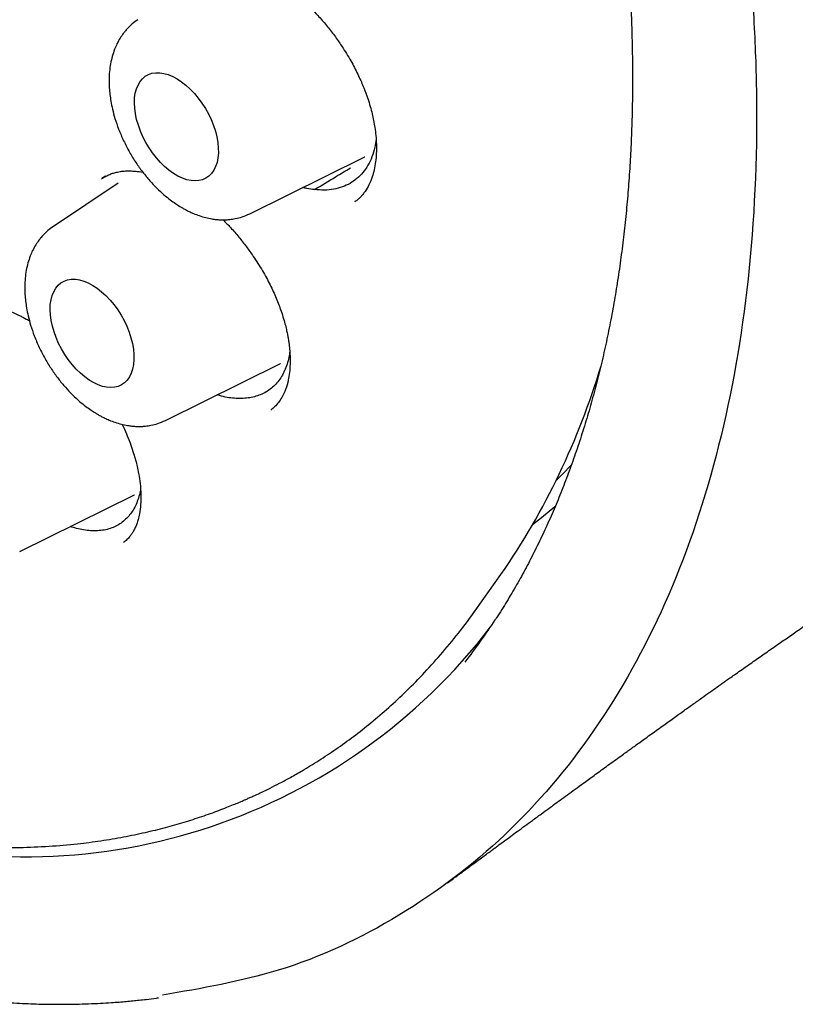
# Model space of a CAD drawing. Header units: millimetres. Extents: x 8 to 916, y 12 to 932.
# Tile 21 of 69: x 855 to 863, y 400 to 410. Entities that reach past the tile are written whole.
import ezdxf

# ---------------------------------------------------------------- set-up
doc = ezdxf.new("R2010")
doc.units = ezdxf.units.MM

msp = doc.modelspace()

# ---------------------------------------------------------------- linework, layer by layer
at = {"color": 7, "linetype": 'Continuous', "lineweight": 30}
for p, q in [((857.107, 407.92), (858.294, 408.507)), ((858.292, 408.507), (858.294, 408.507)), ((855.615, 408.307), (855.579, 408.285)), ((855.748, 408.237), (855.078, 407.79)), ((858.195, 408.049), (858.191, 408.047)), ((856.236, 405.785), (857.423, 406.372)), ((857.421, 406.371), (857.423, 406.372)), ((857.326, 405.893), (857.362, 405.924)), ((854.73, 404.43), (855.916, 405.017)), ((855.915, 405.016), (855.916, 405.017)), ((859.468, 403.862), (859.702, 404.194)), ((859.423, 403.799), (859.468, 403.862))]:
    msp.add_line(p, q, dxfattribs=at)
at = {"color": 7, "linetype": 'Continuous', "lineweight": 30, "flags": 128}
for points in [[(855.915, 409.064), (855.917, 409.117), (855.924, 409.165), (855.936, 409.21), (855.952, 409.25), (855.973, 409.286), (855.998, 409.316), (856.027, 409.341), (856.06, 409.359), (856.096, 409.372), (856.135, 409.378), (856.176, 409.378), (856.219, 409.371), (856.264, 409.359), (856.31, 409.34), (856.356, 409.315), (856.402, 409.285), (856.447, 409.249), (856.492, 409.209), (856.534, 409.164), (856.575, 409.115), (856.613, 409.063), (856.648, 409.008), (856.68, 408.951), (856.707, 408.893), (856.731, 408.833), (856.751, 408.774), (856.766, 408.715), (856.776, 408.657), (856.781, 408.601), (856.782, 408.547), (856.777, 408.497), (856.768, 408.45), (856.754, 408.407), (856.735, 408.37), (856.712, 408.337), (856.685, 408.309), (856.654, 408.288), (856.619, 408.272), (856.582, 408.263), (856.542, 408.26), (856.5, 408.263), (856.455, 408.272), (856.41, 408.288), (856.364, 408.31), (856.318, 408.337), (856.272, 408.37), (856.227, 408.408), (856.184, 408.451), (856.142, 408.498), (856.103, 408.549), (856.066, 408.602), (856.033, 408.658), (856.003, 408.716), (855.977, 408.775), (855.956, 408.835), (855.938, 408.894), (855.926, 408.953), (855.918, 409.01), (855.915, 409.064)], [(855.044, 406.929), (855.046, 406.981), (855.053, 407.03), (855.064, 407.075), (855.081, 407.115), (855.102, 407.151), (855.127, 407.181), (855.156, 407.205), (855.189, 407.224), (855.225, 407.237), (855.263, 407.243), (855.305, 407.243), (855.348, 407.236), (855.393, 407.224), (855.438, 407.205), (855.485, 407.18), (855.531, 407.15), (855.576, 407.114), (855.62, 407.074), (855.663, 407.029), (855.704, 406.98), (855.742, 406.928), (855.777, 406.873), (855.808, 406.816), (855.836, 406.758), (855.86, 406.698), (855.879, 406.639), (855.894, 406.58), (855.904, 406.522), (855.91, 406.466), (855.91, 406.412), (855.906, 406.362), (855.896, 406.315), (855.882, 406.272), (855.864, 406.234), (855.841, 406.202), (855.813, 406.174), (855.783, 406.153), (855.748, 406.137), (855.711, 406.128), (855.67, 406.124), (855.628, 406.128), (855.584, 406.137), (855.539, 406.153), (855.493, 406.175), (855.447, 406.202), (855.401, 406.235), (855.356, 406.273), (855.312, 406.316), (855.271, 406.363), (855.231, 406.414), (855.195, 406.467), (855.162, 406.523), (855.132, 406.581), (855.106, 406.64), (855.084, 406.7), (855.067, 406.759), (855.054, 406.818), (855.047, 406.875), (855.044, 406.929)], [(860.27, 405.162), (860.334, 405.226), (860.431, 405.326)], [(860.26, 404.891), (860.121, 404.777), (860.028, 404.705)]]:
    msp.add_lwpolyline(points, dxfattribs=at)
at = {"color": 7, "linetype": 'Continuous', "lineweight": 30}
for centre, radius, start, end in [((853.406, 408.539), 7.65, 325.3859, 343.3613), ((854.121, 407.337), 6.599, 322.1479, 326.8024), ((854.788, 407.326), 6.05, 254.4411, 322.608)]:
    msp.add_arc(centre, radius, start, end, dxfattribs=at)
for points, knots in [([(843.844, 431.128), (843.861, 431.129), (843.943, 431.134), (844.093, 431.137), (844.293, 431.138), (844.496, 431.133), (844.7, 431.122), (844.906, 431.105), (845.114, 431.083), (845.323, 431.055), (845.534, 431.021), (845.747, 430.982), (845.961, 430.937), (846.176, 430.887), (846.393, 430.831), (846.611, 430.77), (846.83, 430.703), (847.049, 430.63), (847.27, 430.552), (847.492, 430.469), (847.715, 430.38), (847.938, 430.286), (848.162, 430.186), (848.386, 430.081), (848.611, 429.971), (848.836, 429.856), (849.062, 429.735), (849.287, 429.609), (849.513, 429.478), (849.739, 429.342), (849.965, 429.201), (850.19, 429.055), (850.416, 428.905), (850.641, 428.749), (850.865, 428.588), (851.089, 428.423), (851.313, 428.253), (851.536, 428.078), (851.758, 427.899), (851.979, 427.716), (852.199, 427.528), (852.418, 427.335), (852.637, 427.139), (852.854, 426.938), (853.069, 426.733), (853.284, 426.524), (853.496, 426.311), (853.708, 426.094), (853.918, 425.873), (854.126, 425.649), (854.332, 425.421), (854.536, 425.189), (854.739, 424.954), (854.94, 424.716), (855.138, 424.474), (855.334, 424.229), (855.528, 423.981), (855.72, 423.73), (855.91, 423.476), (856.096, 423.219), (856.281, 422.96), (856.463, 422.698), (856.642, 422.433), (856.818, 422.166), (856.992, 421.897), (857.163, 421.626), (857.33, 421.352), (857.495, 421.077), (857.657, 420.799), (857.816, 420.52), (857.971, 420.239), (858.123, 419.956), (858.272, 419.672), (858.418, 419.387), (858.56, 419.101), (858.698, 418.813), (858.834, 418.524), (858.965, 418.234), (859.093, 417.944), (859.217, 417.653), (859.338, 417.361), (859.455, 417.069), (859.568, 416.776), (859.677, 416.484), (859.782, 416.191), (859.883, 415.898), (859.981, 415.605), (860.074, 415.312), (860.163, 415.02), (860.248, 414.728), (860.329, 414.437), (860.406, 414.146), (860.479, 413.856), (860.548, 413.567), (860.612, 413.279), (860.672, 412.992), (860.728, 412.706), (860.78, 412.422), (860.827, 412.139), (860.87, 411.857), (860.909, 411.578), (860.943, 411.3), (860.973, 411.023), (860.999, 410.749), (861.02, 410.477), (861.037, 410.207), (861.05, 409.939), (861.058, 409.674), (861.061, 409.411), (861.061, 409.151), (861.056, 408.893), (861.046, 408.638), (861.033, 408.386), (861.014, 408.137), (860.992, 407.891), (860.965, 407.649), (860.934, 407.409), (860.899, 407.173), (860.859, 406.94), (860.815, 406.711), (860.767, 406.485), (860.714, 406.263), (860.657, 406.045), (860.597, 405.83), (860.531, 405.62), (860.462, 405.413), (860.389, 405.211), (860.312, 405.013), (860.23, 404.818), (860.145, 404.629), (860.055, 404.443), (859.962, 404.262), (859.864, 404.085), (859.763, 403.914), (859.688, 403.792), (859.645, 403.729), (859.64, 403.72)], [0, 0, 0, 0, 0.001943, 0.009534, 0.017121, 0.024703, 0.03228, 0.039854, 0.047423, 0.054988, 0.062551, 0.07011, 0.077667, 0.085221, 0.092773, 0.100324, 0.107872, 0.11542, 0.122966, 0.130511, 0.138056, 0.1456, 0.153143, 0.160686, 0.168229, 0.175772, 0.183315, 0.190858, 0.198401, 0.205944, 0.213488, 0.221032, 0.228576, 0.23612, 0.243665, 0.251211, 0.258757, 0.266303, 0.27385, 0.281397, 0.288945, 0.296493, 0.304041, 0.31159, 0.31914, 0.32669, 0.33424, 0.341791, 0.349342, 0.356894, 0.364445, 0.371998, 0.37955, 0.387103, 0.394656, 0.40221, 0.409764, 0.417318, 0.424872, 0.432426, 0.439981, 0.447536, 0.455091, 0.462646, 0.470201, 0.477756, 0.485311, 0.492867, 0.500422, 0.507977, 0.515533, 0.523088, 0.530643, 0.538198, 0.545754, 0.553309, 0.560863, 0.568418, 0.575973, 0.583527, 0.591081, 0.598635, 0.606188, 0.613742, 0.621295, 0.628847, 0.6364, 0.643952, 0.651503, 0.659055, 0.666606, 0.674156, 0.681706, 0.689256, 0.696805, 0.704353, 0.711902, 0.719449, 0.726996, 0.734543, 0.742089, 0.749635, 0.75718, 0.764725, 0.772269, 0.779813, 0.787356, 0.794899, 0.802442, 0.809984, 0.817526, 0.825068, 0.83261, 0.840151, 0.847693, 0.855234, 0.862776, 0.870318, 0.877861, 0.885404, 0.892948, 0.900493, 0.908039, 0.915586, 0.923136, 0.930687, 0.93824, 0.945795, 0.953354, 0.960915, 0.96848, 0.976049, 0.983621, 0.991198, 0.99878, 1, 1, 1, 1]), ([(843.853, 430.907), (843.818, 430.903), (843.743, 430.896), (843.626, 430.882), (843.497, 430.864), (843.357, 430.842), (843.207, 430.814), (843.048, 430.781), (842.879, 430.741), (842.702, 430.693), (842.529, 430.64), (842.362, 430.584), (842.203, 430.525), (842.047, 430.462), (841.899, 430.397), (841.762, 430.332), (841.638, 430.268), (841.524, 430.207), (841.421, 430.149), (841.325, 430.092), (841.237, 430.037), (841.158, 429.986), (841.089, 429.939), (841.03, 429.899), (840.981, 429.864), (840.94, 429.834), (840.902, 429.806), (840.862, 429.776), (840.817, 429.742), (840.765, 429.701), (840.705, 429.652), (840.636, 429.596), (840.559, 429.53), (840.475, 429.455), (840.384, 429.371), (840.26, 429.251), (840.107, 429.093), (839.927, 428.889), (839.751, 428.671), (839.578, 428.437), (839.443, 428.235), (839.342, 428.073), (839.269, 427.952), (839.199, 427.829), (839.132, 427.707), (839.065, 427.578), (838.999, 427.446), (838.937, 427.314), (838.882, 427.193), (838.836, 427.086), (838.796, 426.991), (838.763, 426.911), (838.739, 426.847), (838.719, 426.796), (838.701, 426.748), (838.68, 426.693), (838.657, 426.63), (838.631, 426.558), (838.599, 426.463), (838.558, 426.34), (838.51, 426.186), (838.456, 426.006), (838.401, 425.8), (838.344, 425.571), (838.29, 425.328), (838.239, 425.071), (838.192, 424.801), (838.155, 424.553), (838.126, 424.331), (838.105, 424.144), (838.087, 423.962), (838.073, 423.789), (838.061, 423.629), (838.052, 423.483), (838.046, 423.352), (838.041, 423.235), (838.037, 423.132), (838.035, 423.044), (838.033, 422.972), (838.032, 422.908), (838.031, 422.844), (838.031, 422.773), (838.03, 422.694), (838.03, 422.605), (838.031, 422.507), (838.033, 422.379), (838.037, 422.219), (838.043, 422.026), (838.053, 421.821), (838.066, 421.607), (838.082, 421.383), (838.103, 421.135), (838.131, 420.861), (838.166, 420.56), (838.208, 420.245), (838.258, 419.915), (838.316, 419.569), (838.384, 419.206), (838.461, 418.829), (838.549, 418.438), (838.647, 418.036), (838.756, 417.622), (838.876, 417.198), (839.009, 416.76), (839.157, 416.307), (839.319, 415.839), (839.497, 415.357), (839.689, 414.867), (839.894, 414.375), (840.106, 413.891), (840.327, 413.416), (840.553, 412.949), (840.788, 412.489), (841.04, 412.015), (841.312, 411.53), (841.603, 411.033), (841.901, 410.547), (842.207, 410.072), (842.519, 409.608), (842.836, 409.156), (843.159, 408.715), (843.501, 408.267), (843.864, 407.813), (844.248, 407.356), (844.635, 406.915), (845.025, 406.492), (845.417, 406.086), (845.811, 405.698), (846.205, 405.327), (846.6, 404.974), (846.994, 404.639), (847.385, 404.324), (847.771, 404.028), (848.151, 403.752), (848.524, 403.495), (848.909, 403.245), (849.305, 403.004), (849.711, 402.773), (850.104, 402.565), (850.486, 402.379), (850.855, 402.212), (851.193, 402.073), (851.502, 401.955), (851.784, 401.857), (852.058, 401.769), (852.317, 401.694), (852.559, 401.63), (852.741, 401.587), (852.874, 401.558), (852.96, 401.54), (853.04, 401.524), (853.106, 401.512), (853.156, 401.502), (853.194, 401.496), (853.224, 401.49), (853.254, 401.485), (853.289, 401.479), (853.335, 401.472), (853.391, 401.463), (853.458, 401.453), (853.537, 401.442), (853.627, 401.43), (853.729, 401.418), (853.841, 401.406), (853.961, 401.396), (854.153, 401.381), (854.41, 401.37), (854.726, 401.37), (855.031, 401.383), (855.311, 401.407), (855.567, 401.44), (855.8, 401.48), (856.023, 401.526), (856.232, 401.577), (856.427, 401.632), (856.582, 401.682), (856.701, 401.723), (856.787, 401.755), (856.866, 401.785), (856.934, 401.813), (856.986, 401.834), (857.024, 401.851), (857.054, 401.863), (857.084, 401.877), (857.12, 401.893), (857.17, 401.915), (857.237, 401.947), (857.322, 401.988), (857.42, 402.039), (857.531, 402.098), (857.666, 402.175), (857.823, 402.272), (858, 402.389), (858.18, 402.519), (858.362, 402.662), (858.545, 402.819), (858.731, 402.992), (858.917, 403.182), (859.103, 403.39), (859.289, 403.616), (859.408, 403.779), (859.468, 403.862)], [0, 0, 0, 0, 0.002725, 0.005812, 0.009262, 0.013074, 0.01725, 0.021704, 0.026508, 0.031662, 0.037167, 0.041822, 0.046702, 0.051672, 0.056362, 0.060752, 0.064771, 0.068499, 0.071938, 0.075087, 0.078162, 0.080899, 0.083297, 0.085358, 0.08708, 0.088466, 0.089732, 0.091161, 0.092757, 0.094633, 0.096837, 0.099369, 0.10223, 0.105419, 0.108935, 0.112666, 0.119997, 0.127323, 0.135227, 0.143125, 0.151016, 0.154733, 0.15845, 0.162164, 0.165862, 0.16937, 0.173497, 0.177234, 0.180581, 0.183539, 0.186107, 0.188286, 0.190076, 0.191175, 0.192401, 0.193859, 0.195544, 0.197407, 0.199432, 0.20294, 0.206847, 0.211152, 0.216466, 0.222019, 0.227794, 0.233792, 0.240011, 0.246453, 0.250607, 0.254829, 0.258854, 0.262592, 0.266044, 0.269209, 0.271932, 0.2744, 0.276613, 0.278473, 0.279901, 0.281161, 0.28244, 0.283903, 0.285552, 0.287387, 0.289406, 0.29161, 0.295225, 0.299183, 0.303311, 0.307601, 0.312051, 0.316662, 0.322303, 0.328168, 0.334255, 0.340566, 0.347221, 0.354107, 0.361225, 0.368574, 0.376155, 0.383826, 0.391719, 0.399836, 0.408176, 0.416898, 0.42585, 0.435017, 0.444186, 0.453292, 0.462174, 0.470994, 0.479754, 0.488453, 0.498265, 0.507998, 0.517653, 0.527229, 0.536727, 0.546147, 0.555488, 0.564752, 0.575243, 0.585632, 0.59592, 0.606105, 0.616189, 0.626171, 0.636051, 0.645829, 0.655506, 0.66505, 0.674393, 0.683533, 0.692471, 0.701206, 0.711141, 0.720799, 0.730182, 0.739289, 0.748119, 0.756674, 0.763646, 0.770444, 0.777124, 0.78369, 0.789374, 0.79497, 0.797145, 0.799305, 0.801363, 0.803092, 0.804245, 0.805176, 0.805885, 0.806524, 0.807411, 0.808555, 0.809956, 0.811614, 0.813627, 0.815923, 0.818501, 0.821362, 0.824498, 0.827702, 0.836171, 0.844473, 0.852609, 0.860579, 0.86721, 0.873722, 0.880034, 0.886038, 0.891735, 0.897122, 0.899843, 0.902477, 0.904964, 0.907071, 0.908774, 0.909829, 0.910651, 0.91156, 0.91268, 0.914011, 0.916311, 0.919053, 0.922237, 0.925864, 0.929933, 0.93574, 0.941851, 0.948262, 0.954797, 0.961618, 0.968724, 0.976116, 0.983793, 0.991754, 1, 1, 1, 1]), ([(849.594, 430.894), (850.088, 430.595), (851.066, 430.002), (852.499, 428.886), (853.865, 427.649), (855.149, 426.296), (856.339, 424.858), (857.429, 423.359), (858.411, 421.821), (859.372, 420.1), (860.271, 418.207), (861.056, 416.175), (861.552, 414.527), (861.854, 413.26), (862.034, 412.346), (862.172, 411.463), (862.269, 410.61), (862.327, 409.792), (862.359, 408.609), (862.278, 407.109), (861.96, 405.392), (861.43, 403.862), (860.695, 402.547), (859.772, 401.462), (858.673, 400.633), (857.485, 400.069), (856.61, 399.916), (856.205, 399.846)], [0, 0, 0, 0, 0.0449594, 0.0889461, 0.1319649, 0.1740169, 0.2150916, 0.2551992, 0.2943472, 0.3325366, 0.3819389, 0.4296368, 0.4756362, 0.4980029, 0.5199419, 0.5414542, 0.5625406, 0.5832018, 0.6034392, 0.6541352, 0.704767, 0.7553346, 0.8058208, 0.8562052, 0.9064887, 0.9566629, 1, 1, 1, 1]), ([(856.471, 410.453), (856.488, 410.464), (856.519, 410.484), (856.567, 410.504), (856.613, 410.519), (856.655, 410.529), (856.69, 410.534), (856.72, 410.537), (856.753, 410.539), (856.796, 410.539), (856.86, 410.535), (856.946, 410.521), (857.041, 410.495), (857.131, 410.462), (857.208, 410.428), (857.278, 410.393), (857.336, 410.36), (857.384, 410.33), (857.428, 410.302), (857.475, 410.269), (857.531, 410.228), (857.596, 410.176), (857.669, 410.112), (857.75, 410.034), (857.835, 409.943), (857.921, 409.842), (858, 409.737), (858.081, 409.617), (858.16, 409.487), (858.23, 409.349), (858.285, 409.225), (858.323, 409.119), (858.351, 409.03), (858.371, 408.955), (858.387, 408.882), (858.4, 408.806), (858.41, 408.724), (858.416, 408.635), (858.415, 408.544), (858.408, 408.456), (858.393, 408.375), (858.371, 408.295), (858.34, 408.22), (858.306, 408.162), (858.274, 408.119), (858.248, 408.09), (858.221, 408.065), (858.203, 408.051), (858.193, 408.044)], [0, 0, 0, 0, 0.025993, 0.048542, 0.067633, 0.08672, 0.100208, 0.109178, 0.118439, 0.134704, 0.153018, 0.183246, 0.215809, 0.238844, 0.261986, 0.281994, 0.298584, 0.311738, 0.322522, 0.33553, 0.351287, 0.369799, 0.391077, 0.415127, 0.441966, 0.470832, 0.498551, 0.524759, 0.561184, 0.594133, 0.623604, 0.649684, 0.669002, 0.687296, 0.704571, 0.722718, 0.743942, 0.76822, 0.794613, 0.820726, 0.846447, 0.871802, 0.902601, 0.93174, 0.945706, 0.960985, 0.979074, 1, 1, 1, 1]), ([(855.949, 409.925), (855.929, 409.911), (855.894, 409.886), (855.853, 409.846), (855.823, 409.813), (855.795, 409.778), (855.765, 409.733), (855.735, 409.678), (855.707, 409.615), (855.685, 409.547), (855.667, 409.47), (855.656, 409.389), (855.652, 409.306), (855.654, 409.226), (855.661, 409.152), (855.672, 409.079), (855.688, 408.996), (855.714, 408.9), (855.752, 408.79), (855.802, 408.674), (855.862, 408.558), (855.928, 408.449), (855.999, 408.351), (856.072, 408.262), (856.145, 408.184), (856.216, 408.119), (856.28, 408.067), (856.335, 408.028), (856.377, 408), (856.412, 407.979), (856.444, 407.962), (856.482, 407.942), (856.529, 407.921), (856.587, 407.899), (856.65, 407.88), (856.709, 407.868), (856.757, 407.861), (856.795, 407.858), (856.829, 407.857), (856.865, 407.858), (856.907, 407.861), (856.963, 407.87), (857.033, 407.887), (857.081, 407.908), (857.107, 407.92)], [0, 0, 0, 0, 0.02616, 0.046568, 0.061256, 0.074241, 0.095435, 0.119758, 0.141433, 0.16843, 0.195465, 0.223831, 0.252562, 0.279454, 0.30231, 0.324711, 0.351331, 0.382185, 0.417268, 0.456396, 0.495524, 0.533044, 0.569002, 0.603442, 0.636398, 0.667532, 0.694112, 0.715546, 0.732923, 0.743778, 0.755741, 0.769465, 0.786837, 0.808052, 0.832987, 0.855911, 0.872109, 0.885093, 0.896957, 0.908007, 0.922151, 0.942166, 0.968109, 1, 1, 1, 1]), ([(858.411, 408.691), (858.408, 408.663), (858.399, 408.598), (858.371, 408.507), (858.33, 408.419), (858.277, 408.344), (858.215, 408.282), (858.144, 408.232), (858.064, 408.195), (857.975, 408.171), (857.878, 408.161), (857.809, 408.167), (857.774, 408.17)], [0, 0, 0, 0, 0.082127, 0.185247, 0.288725, 0.391853, 0.4912, 0.590841, 0.690193, 0.79336, 0.896863, 1, 1, 1, 1]), ([(857.774, 408.17), (857.848, 408.214), (857.971, 408.289), (858.096, 408.364), (858.148, 408.394)], [0, 0, 0, 0, 0.590445, 1, 1, 1, 1]), ([(855.574, 408.281), (855.589, 408.291), (855.616, 408.308), (855.658, 408.327), (855.698, 408.342), (855.735, 408.351), (855.767, 408.357), (855.795, 408.36), (855.828, 408.363), (855.871, 408.364), (855.931, 408.359), (855.975, 408.355), (856.002, 408.348), (856.003, 408.348)], [0, 0, 0, 0, 0.139122, 0.260095, 0.362836, 0.466096, 0.539837, 0.591084, 0.64581, 0.743639, 0.855436, 0.997483, 1, 1, 1, 1]), ([(857.774, 408.17), (857.749, 408.173), (857.71, 408.177), (857.669, 408.188), (857.655, 408.191)], [0, 0, 0, 0, 0.653906, 1, 1, 1, 1]), ([(855.078, 407.79), (855.058, 407.776), (855.023, 407.751), (854.981, 407.711), (854.951, 407.678), (854.924, 407.643), (854.894, 407.598), (854.863, 407.543), (854.836, 407.48), (854.814, 407.412), (854.796, 407.335), (854.785, 407.254), (854.781, 407.171), (854.783, 407.091), (854.79, 407.017), (854.8, 406.943), (854.817, 406.861), (854.843, 406.765), (854.88, 406.655), (854.93, 406.539), (854.99, 406.422), (855.057, 406.314), (855.127, 406.215), (855.2, 406.127), (855.274, 406.049), (855.345, 405.984), (855.409, 405.932), (855.463, 405.893), (855.506, 405.865), (855.54, 405.844), (855.572, 405.827), (855.611, 405.807), (855.658, 405.786), (855.716, 405.764), (855.779, 405.745), (855.838, 405.733), (855.886, 405.726), (855.924, 405.723), (855.958, 405.722), (855.993, 405.723), (856.036, 405.726), (856.092, 405.735), (856.161, 405.752), (856.209, 405.773), (856.236, 405.785)], [0, 0, 0, 0, 0.02616, 0.046568, 0.061256, 0.074241, 0.095435, 0.119758, 0.141433, 0.16843, 0.195465, 0.223831, 0.252562, 0.279454, 0.30231, 0.324711, 0.351331, 0.382185, 0.417268, 0.456396, 0.495524, 0.533044, 0.569002, 0.603442, 0.636398, 0.667532, 0.694112, 0.715546, 0.732923, 0.743778, 0.755741, 0.769465, 0.786837, 0.808052, 0.832987, 0.855911, 0.872109, 0.885093, 0.896957, 0.908007, 0.922151, 0.942166, 0.968109, 1, 1, 1, 1]), ([(856.831, 407.857), (856.857, 407.831), (856.913, 407.774), (856.993, 407.681), (857.071, 407.582), (857.154, 407.465), (857.238, 407.334), (857.317, 407.188), (857.381, 407.049), (857.425, 406.932), (857.455, 406.839), (857.474, 406.771), (857.487, 406.715), (857.497, 406.669), (857.504, 406.627), (857.512, 406.579), (857.519, 406.518), (857.524, 406.443), (857.524, 406.362), (857.518, 406.279), (857.504, 406.191), (857.479, 406.104), (857.443, 406.028), (857.402, 405.966), (857.364, 405.924), (857.338, 405.903), (857.324, 405.892)], [0, 0, 0, 0, 0.040452, 0.087052, 0.132414, 0.176416, 0.239779, 0.299938, 0.356877, 0.410625, 0.443411, 0.471724, 0.495565, 0.514942, 0.531026, 0.550417, 0.579398, 0.61457, 0.655532, 0.699095, 0.744514, 0.803924, 0.864082, 0.904763, 0.949908, 1, 1, 1, 1]), ([(854.047, 406.908), (854.059, 406.916), (854.083, 406.932), (854.129, 406.953), (854.194, 406.973), (854.27, 406.983), (854.352, 406.981), (854.434, 406.97), (854.513, 406.952), (854.589, 406.928), (854.657, 406.901), (854.71, 406.877), (854.752, 406.857), (854.79, 406.837), (854.816, 406.822), (854.831, 406.814)], [0, 0, 0, 0, 0.095228, 0.183401, 0.265116, 0.381595, 0.494416, 0.584233, 0.673755, 0.758815, 0.829967, 0.88675, 0.923023, 0.957363, 1, 1, 1, 1]), ([(857.52, 406.494), (857.519, 406.487), (857.515, 406.453), (857.503, 406.399), (857.481, 406.331), (857.453, 406.268), (857.418, 406.21), (857.377, 406.159), (857.33, 406.115), (857.276, 406.078), (857.217, 406.049), (857.155, 406.029), (857.09, 406.016), (857.021, 406.01), (856.948, 406.012), (856.872, 406.022), (856.812, 406.034), (856.777, 406.046), (856.769, 406.049)], [0, 0, 0, 0, 0.019717, 0.086857, 0.153997, 0.222982, 0.291965, 0.360793, 0.429617, 0.500614, 0.571614, 0.638059, 0.704505, 0.772728, 0.840951, 0.909816, 0.978678, 1, 1, 1, 1]), ([(855.788, 405.744), (855.792, 405.734), (855.812, 405.695), (855.843, 405.623), (855.878, 405.532), (855.906, 405.448), (855.927, 405.375), (855.945, 405.305), (855.961, 405.225), (855.976, 405.127), (855.983, 405.019), (855.981, 404.914), (855.97, 404.829), (855.955, 404.764), (855.94, 404.718), (855.927, 404.685), (855.914, 404.66), (855.903, 404.638), (855.887, 404.612), (855.865, 404.583), (855.837, 404.551), (855.814, 404.532), (855.801, 404.522)], [0, 0, 0, 0, 0.017318, 0.071774, 0.130408, 0.181767, 0.225871, 0.266076, 0.313154, 0.382727, 0.461731, 0.542219, 0.623593, 0.676184, 0.721933, 0.760623, 0.779077, 0.805521, 0.84091, 0.885162, 0.938202, 1, 1, 1, 1]), ([(855.978, 405.077), (855.977, 405.069), (855.972, 405.035), (855.957, 404.981), (855.933, 404.916), (855.903, 404.858), (855.866, 404.807), (855.825, 404.762), (855.777, 404.723), (855.724, 404.691), (855.666, 404.667), (855.603, 404.651), (855.534, 404.643), (855.463, 404.644), (855.39, 404.652), (855.32, 404.667), (855.273, 404.681), (855.251, 404.688)], [0, 0, 0, 0, 0.024961, 0.094372, 0.165838, 0.237305, 0.306311, 0.375317, 0.446218, 0.517118, 0.587858, 0.658595, 0.731564, 0.804537, 0.872828, 0.94112, 1, 1, 1, 1]), ([(859.148, 401.005), (859.164, 401.017), (859.215, 401.055), (859.296, 401.115), (859.388, 401.182), (859.463, 401.238), (859.525, 401.283), (859.573, 401.319), (859.614, 401.349), (859.649, 401.375), (859.69, 401.405), (859.74, 401.441), (859.803, 401.488), (859.873, 401.54), (859.949, 401.595), (860.031, 401.655), (860.113, 401.715), (860.192, 401.773), (860.263, 401.825), (860.334, 401.876), (860.409, 401.931), (860.491, 401.991), (860.567, 402.046), (860.636, 402.096), (860.696, 402.14), (860.759, 402.186), (860.825, 402.234), (860.891, 402.281), (860.951, 402.325), (861.001, 402.361), (861.045, 402.393), (861.09, 402.425), (861.141, 402.462), (861.198, 402.503), (861.259, 402.547), (861.321, 402.591), (861.401, 402.649), (861.497, 402.718), (861.604, 402.795), (861.704, 402.866), (861.795, 402.931), (861.876, 402.988), (861.938, 403.032), (861.986, 403.066), (862.024, 403.093), (862.067, 403.123), (862.118, 403.159), (862.178, 403.201), (862.243, 403.247), (862.307, 403.292), (862.366, 403.334), (862.426, 403.375), (862.485, 403.416), (862.545, 403.459), (862.604, 403.499), (862.663, 403.54), (862.72, 403.58), (862.774, 403.617), (862.821, 403.65), (862.866, 403.681), (862.912, 403.712), (862.959, 403.745), (862.997, 403.771), (863.025, 403.79), (863.047, 403.805), (863.07, 403.821), (863.096, 403.839), (863.123, 403.857), (863.149, 403.875), (863.171, 403.89), (863.19, 403.903), (863.21, 403.916), (863.231, 403.931), (863.256, 403.947), (863.287, 403.968), (863.321, 403.991), (863.356, 404.015), (863.387, 404.036), (863.416, 404.055), (863.443, 404.073), (863.465, 404.088), (863.481, 404.099), (863.496, 404.109), (863.513, 404.12), (863.533, 404.134), (863.554, 404.147), (863.572, 404.159), (863.587, 404.169), (863.602, 404.179), (863.619, 404.191), (863.64, 404.205), (863.663, 404.22), (863.684, 404.234), (863.706, 404.248), (863.728, 404.263), (863.749, 404.277), (863.768, 404.289), (863.782, 404.298), (863.793, 404.305), (863.803, 404.312), (863.815, 404.32), (863.829, 404.329), (863.839, 404.336), (863.844, 404.339), (863.845, 404.34)], [0, 0, 0, 0, 0.0093266, 0.0286998, 0.0459699, 0.0611297, 0.0715564, 0.0806737, 0.0884793, 0.0949713, 0.1005904, 0.1114704, 0.1235882, 0.1369456, 0.1515445, 0.1667124, 0.1839023, 0.1989811, 0.2119886, 0.2249568, 0.2396847, 0.2555821, 0.2727192, 0.2838877, 0.2956484, 0.3080015, 0.3209469, 0.3343956, 0.3464179, 0.3562287, 0.3639886, 0.3726642, 0.3828349, 0.3944657, 0.4066902, 0.419132, 0.4317908, 0.4547425, 0.4766356, 0.4970621, 0.5157784, 0.5324325, 0.5467012, 0.5542829, 0.5622134, 0.5707555, 0.5814133, 0.5944213, 0.6084433, 0.6224863, 0.6354429, 0.6468452, 0.6607536, 0.6738624, 0.6865833, 0.6992569, 0.7128846, 0.7251115, 0.735433, 0.7447862, 0.7560246, 0.7672484, 0.7779241, 0.7824117, 0.7874539, 0.7930493, 0.7991968, 0.8058946, 0.8124373, 0.817681, 0.8219544, 0.8262915, 0.8317158, 0.838056, 0.8445038, 0.8548244, 0.8637434, 0.8710399, 0.8784059, 0.886434, 0.8915977, 0.8959144, 0.8994632, 0.9037295, 0.9092554, 0.9154364, 0.9203952, 0.9240093, 0.9277773, 0.9327858, 0.9390231, 0.94536, 0.9519212, 0.9575283, 0.963703, 0.9713414, 0.9766125, 0.980661, 0.9836169, 0.9867714, 0.9904609, 0.9946838, 0.9994201, 1, 1, 1, 1]), ([(849.645, 401.384), (849.75, 401.325), (849.956, 401.211), (850.257, 401.054), (850.545, 400.912), (850.818, 400.785), (851.077, 400.671), (851.322, 400.569), (851.552, 400.478), (851.763, 400.399), (851.958, 400.33), (852.135, 400.27), (852.299, 400.217), (852.45, 400.171), (852.587, 400.132), (852.709, 400.098), (852.815, 400.069), (852.901, 400.047), (852.968, 400.03), (853.02, 400.018), (853.068, 400.006), (853.119, 399.994), (853.181, 399.98), (853.255, 399.964), (853.342, 399.945), (853.476, 399.918), (853.656, 399.884), (853.879, 399.848), (854.109, 399.816), (854.344, 399.79), (854.581, 399.77), (854.813, 399.758), (855.011, 399.752), (855.176, 399.751), (855.31, 399.753), (855.439, 399.757), (855.56, 399.762), (855.666, 399.769), (855.755, 399.775), (855.829, 399.781), (855.897, 399.788), (855.966, 399.795), (856.047, 399.804), (856.114, 399.812), (856.156, 399.818), (856.163, 399.819)], [0, 0, 0, 0, 0.046239, 0.090451, 0.132638, 0.172796, 0.210922, 0.247009, 0.281053, 0.313047, 0.341272, 0.367674, 0.392251, 0.414993, 0.435599, 0.453916, 0.469943, 0.483681, 0.492868, 0.500642, 0.507135, 0.514669, 0.524098, 0.535419, 0.548632, 0.563733, 0.596923, 0.631345, 0.666987, 0.703837, 0.741828, 0.779023, 0.814443, 0.837019, 0.858806, 0.879803, 0.899963, 0.918581, 0.931952, 0.944215, 0.95537, 0.966196, 0.978558, 0.996285, 1, 1, 1, 1])]:
    msp.add_open_spline(points, degree=3, knots=knots, dxfattribs=at)

doc.saveas('drawing.dxf')
